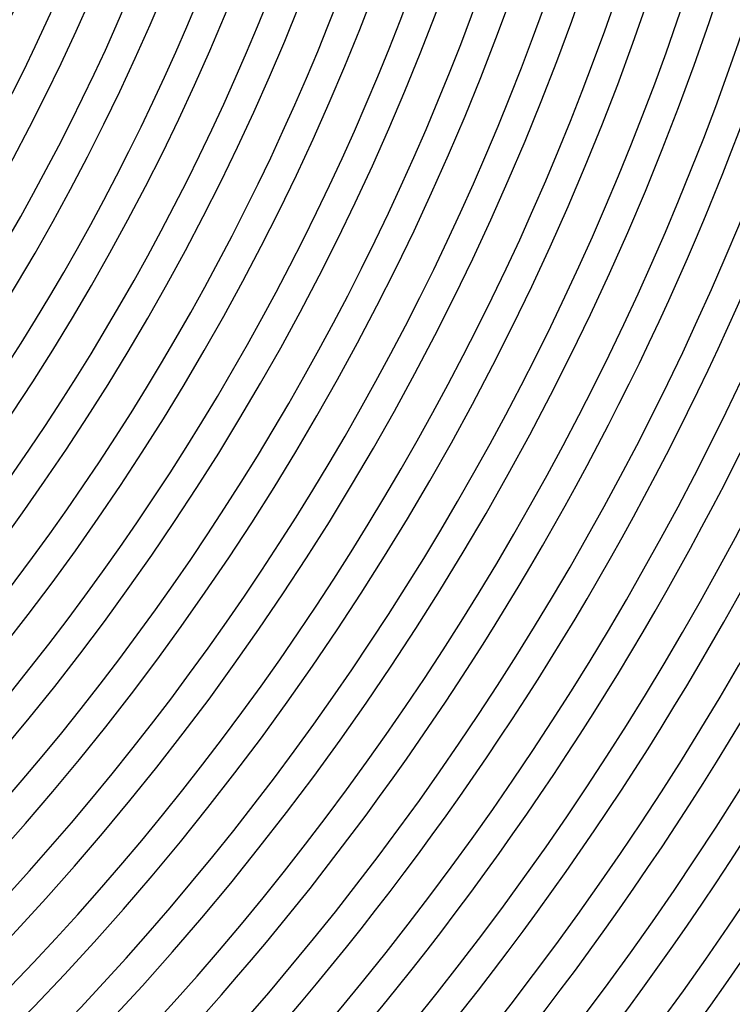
# Model space of a CAD drawing. Header units: millimetres. Extents: x -485 to 485, y -485 to 485.
# Tile 86 of 110: x 253 to 346, y -245 to -117. Entities that reach past the tile are written whole.
import ezdxf

# ---------------------------------------------------------------- set-up
doc = ezdxf.new("R2010")
doc.units = ezdxf.units.MM
doc.layers.add('THICK', color=7, linetype='Continuous')

msp = doc.modelspace()

# ---------------------------------------------------------------- linework, layer by layer
at = {"layer": 'THICK'}
for centre, radius, start, end in [((0, 2.020600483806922e-15), 422, 179.9999801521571, 0), ((0, 2.969670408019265e-15), 413.5, 179.9999801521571, 0), ((0, 3.918740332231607e-15), 405, 179.9999801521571, 0), ((0, 4.86781025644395e-15), 396.5, 179.9999801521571, 0), ((0, 5.816880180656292e-15), 388, 179.9999801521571, 0), ((0, 6.765950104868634e-15), 379.5, 179.9999801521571, 0), ((0, 7.715020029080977e-15), 371, 179.9999801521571, 0), ((0, 8.664089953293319e-15), 362.5, 179.9999801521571, 0), ((0, 9.613159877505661e-15), 354, 179.9999801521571, 0), ((0, 1.0562229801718e-14), 345.5, 179.9999801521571, 0), ((0, 1.151129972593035e-14), 337, 179.9999801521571, 0), ((0, 1.246036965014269e-14), 328.5, 179.9999801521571, 0), ((0, 1.340943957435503e-14), 320, 179.9999801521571, 0), ((0, 1.435850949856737e-14), 311.5, 179.9999801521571, 0), ((0, 1.530757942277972e-14), 303, 179.9999801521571, 0), ((0, 1.625664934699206e-14), 294.5, 179.9999801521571, 0), ((0, 1.72057192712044e-14), 286, 179.9999801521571, 0), ((0, 1.815478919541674e-14), 277.5, 179.9999801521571, 0), ((0, 1.885893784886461e-14), 270, 179.9999801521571, 0), ((0, 1.07153055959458e-15), 430.5, 315.0634357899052, 359.936573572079), ((0, 1.885893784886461e-14), 266, 315.4302433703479, 359.5697659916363), ((0, 1.815478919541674e-14), 273.5, 315.4171226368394, 359.5828867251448), ((0, 1.72057192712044e-14), 282, 315.4059499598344, 359.5940594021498), ((0, 1.625664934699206e-14), 290.5, 315.3944908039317, 359.6055185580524), ((0, 1.530757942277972e-14), 299, 315.3832608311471, 359.616748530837), ((0, 1.435850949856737e-14), 307.5, 315.3726611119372, 359.627348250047), ((0, 1.340943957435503e-14), 316, 315.3626343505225, 359.6373750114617), ((0, 1.246036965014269e-14), 324.5, 315.3531232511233, 359.6468861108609), ((0, 1.151129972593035e-14), 333, 315.3441278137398, 359.6558815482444), ((0, 1.0562229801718e-14), 341.5, 315.3355334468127, 359.6644186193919), ((0, 9.613159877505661e-15), 350, 315.3273974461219, 359.6726119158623), ((0, 8.664089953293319e-15), 358.5, 315.3196625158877, 359.6803468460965), ((0, 7.715020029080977e-15), 367, 315.3122140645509, 359.6877380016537), ((0, 6.765950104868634e-15), 375.5, 315.3051666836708, 359.6948426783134), ((0, 5.816880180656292e-15), 384, 315.2984057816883, 359.7016035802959), ((0, 4.86781025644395e-15), 392.5, 315.2919313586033, 359.7080207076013), ((0, 3.918740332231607e-15), 401, 315.2857434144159, 359.7142086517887), ((0, 2.969670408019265e-15), 409.5, 315.2798419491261, 359.7201674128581), ((0, 2.020600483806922e-15), 418, 315.2741696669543, 359.7258396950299), ((0, 1.07153055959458e-15), 426.5, 315.268669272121, 359.7313400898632), ((0, 1.224606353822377e-16), 436, 315.2628251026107, 359.7371842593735), ((0, 1.224606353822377e-16), 440, 315.2600749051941, 359.7398771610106)]:
    msp.add_arc(centre, radius, start, end, dxfattribs=at)

doc.saveas('drawing.dxf')
